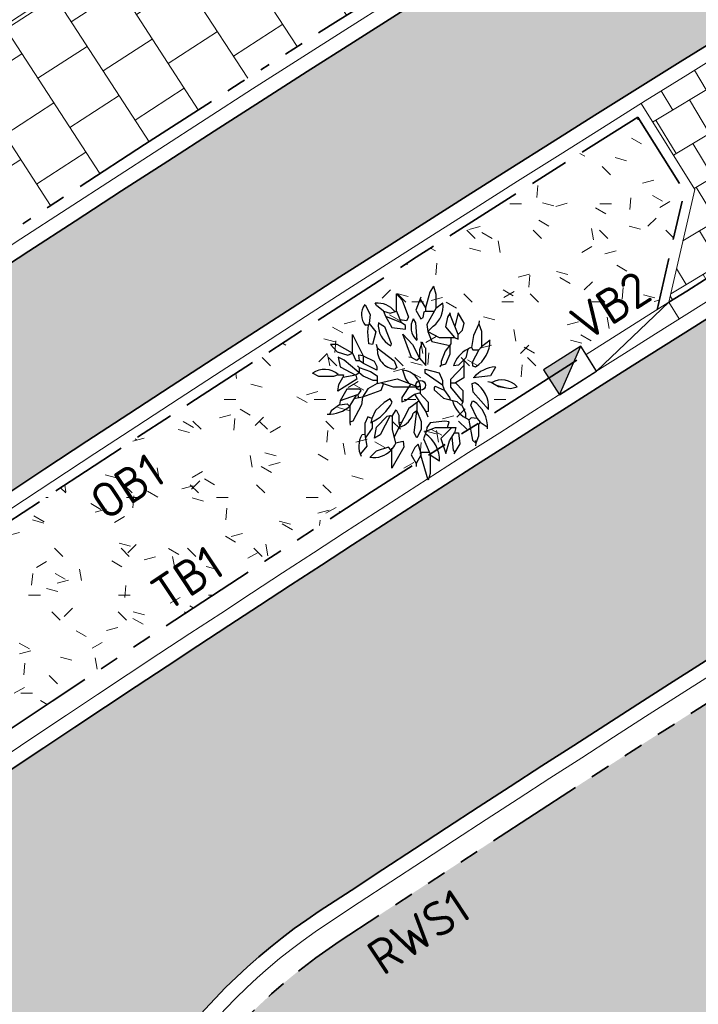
# Model space of a CAD drawing. Header units: metres. Extents: x 196651 to 397723, y 354703 to 710691.
# Tile 63 of 256: x 197663.67 to 197670.61, y 356057.82 to 356067.88. Entities that reach past the tile are written whole.
import ezdxf
from ezdxf.enums import TextEntityAlignment as Align

# ---------------------------------------------------------------- set-up
doc = ezdxf.new("R2010")
doc.units = ezdxf.units.M
doc.header["$MEASUREMENT"] = 0
for name, pattern in [('VH-OPSLUITBAND_100X200', [16, 8, -2, 4, -2]), ('VH-RIJWIELPADBAND_410X225', [28, 16, -2, 2, -2, 0, -2, 2, -2]), ('VH-RWSBAND_110X220', [24, 10, -2, 2, -2, 2, -2, 2, -2]), ('VH-TROTTOIRBAND_180-200', [20, 10, -2, 2, -2, 2, -2])]:
    doc.linetypes.add(name, pattern=pattern)
for name, color, linetype, lineweight in [('N-WE-GR-BOOM-S', 96, 'Continuous', 25), ('N-WE-GR-GRAS_BERM-A', 86, 'Continuous', 5), ('N-WE-VH-GOOT_TEGEL-G', 170, 'Continuous', 35), ('N-WE-VH-KANTOPSLUITING_INRITBAND-G', 1, 'Continuous', 35), ('N-WE-VH-KANTOPSLUITING_OPSLUITBAND_100X200-G', 5, 'VH-OPSLUITBAND_100X200', 35), ('N-WE-VH-KANTOPSLUITING_RIJWIELPADBAND_410X250-G', 5, 'VH-RIJWIELPADBAND_410X225', 35), ('N-WE-VH-KANTOPSLUITING_TEKST-T', 7, 'VH-OPSLUITBAND_100X200', 35), ('N-WE-VH-KANTOPSLUITING_TROTTOIRBAND_180 200-G', 6, 'VH-TROTTOIRBAND_180-200', 35), ('N-WE-VH-KANTOPSLUITING_TROTTOIRBAND_RWS_110 220-G', 6, 'VH-RWSBAND_110X220', 35), ('N-WE-VH-KANTVERHARDING-G', 1, 'Continuous', 5), ('N-WE-VH-VERHARDING_ASFALT_DEKLAAG-G_ZWART', 252, 'Continuous', 5), ('N-WE-VH-VERHARDING_TEGEL-200X200X50-A', 252, 'Continuous', 18), ('N-WE-VH-VERHARDING_TEGEL-A', 252, 'Continuous', 5)]:
    doc.layers.add(name, color=color, linetype=linetype, lineweight=lineweight)
doc.layers.add('N-WE-RI-HWA_KOLK_TROTTOIR-S', color=150, linetype='Continuous')
doc.layers.add('N-WE-VH-VERHARDING_ASFALT_DEKLAAG-G_ROOD', color=7, linetype='Continuous', lineweight=5, true_color=0xbf4040)
doc.styles.add('NLCS-ISO', font='NLCS-ISO.ttf')
pattern_1 = [(0, (0, 0), (1, 1), [0.12, -0.8]), (45, (0.4, 0.2), (-0.1131370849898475, 1.866761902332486), [0.12, -0.8]), (29.99999999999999, (0.08, 0.12), (0.2274613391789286, 1.286025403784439), [0.12, -0.8]), (15, (0.32, 0.48), (0.3856270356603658, 0.7244941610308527), [0.12, -0.8]), (135, (0.16, 2), (-0.02828427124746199, -0.6505382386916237), [0.12, -0.8]), (150, (1.2, 0.4), (0.2156921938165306, -0.5864101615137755), [0.12, -0.8]), (165, (0.24, 0.04), (0.1434520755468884, -0.7010146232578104), [0.12, -0.8]), (85, (0.4, 0.4), (-0.872677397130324, 1.040016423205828), [0.12, -0.8]), (99.99999999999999, (0, 0), (-1.112117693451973, 0.7787131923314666), [0.12, -0.7999999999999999])]

# ---------------------------------------------------------------- blocks, each defined once
blk = doc.blocks.new('TEKST TB')
at = {"style": 'NLCS-ISO'}
blk.add_attdef('TEKST_TROTTOIRBANDEN', text='', height=0.36, rotation=0.340705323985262, dxfattribs=at).set_placement((0, 0), align=Align.BOTTOM_CENTER)
blk = doc.blocks.new('N-SRI-HWA-KOLK_TROTTOIR-SO')
blk.add_hatch(color=256).paths.add_polyline_path([(1.125000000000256, 0.7499999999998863), (-1.124999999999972, 0.7499999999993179), (-1.124999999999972, -0.7499999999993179)])
blk.add_line((-1.124999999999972, -0.7499999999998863), (1.124999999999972, 0.7499999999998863))
at = {"flags": 128}
blk.add_lwpolyline([(-1.124999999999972, -0.7499999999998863), (1.124999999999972, -0.7499999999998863), (1.124999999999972, 0.7499999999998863), (-1.124999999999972, 0.7499999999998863)], close=True, dxfattribs=at)
blk = doc.blocks.new('BA041')
for p, q in [((330.1999999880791, 2531.533349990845), (237.0666500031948, 2379.133349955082)), ((330.1999999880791, 2531.533349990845), (389.4666500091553, 2328.333350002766)), ((-618.0666500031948, 1896.533349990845), (-618.0666500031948, 2336.799999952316)), ((-618.0666500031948, 2336.799999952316), (-474.1333500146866, 2175.933349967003)), ((237.0666500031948, 2379.133349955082), (127, 1981.199999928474)), ((389.4666500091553, 2328.333350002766), (389.4666500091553, 1964.266649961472)), ((-1422.40000000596, 2057.399999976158), (-1286.933349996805, 1811.866649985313)), ((-1126.066650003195, 2040.466649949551), (-1159.933349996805, 2099.733349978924)), ((-948.2666499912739, 1896.533349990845), (-1126.066650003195, 2040.466649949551)), ((-474.1333500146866, 2175.933349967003), (-313.2666499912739, 1744.133349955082)), ((8.466650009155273, 2252.133349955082), (-127, 1921.933349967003)), ((-14.13205000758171, 2197.048999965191), (127, 1981.199999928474)), ((567.2666500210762, 2099.733349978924), (389.4666500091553, 1964.266649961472)), ((-1286.933349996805, 1811.866649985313), (-1312.333350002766, 1574.799999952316)), ((-948.2666499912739, 1896.533349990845), (-778.9333499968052, 1845.733349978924)), ((-948.2666499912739, 1896.533349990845), (-897.4666500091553, 1769.533349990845)), ((-897.4666500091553, 1769.533349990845), (-736.5999999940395, 1473.199999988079)), ((-897.4666500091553, 1769.533349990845), (-499.5333499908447, 1608.666649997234)), ((-778.9333499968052, 1845.733349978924), (-618.0666500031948, 1896.533349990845)), ((-618.0666500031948, 1896.533349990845), (-499.5333499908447, 1608.666649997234)), ((-127, 1921.933349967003), (8.466650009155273, 1701.799999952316)), ((67.73335000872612, 1735.66664993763), (93.13334998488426, 1879.599999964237)), ((93.13334998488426, 1879.599999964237), (127, 1896.533349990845)), ((127, 1981.199999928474), (127, 1896.533349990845)), ((127, 1896.533349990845), (352.1441999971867, 1896.533349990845)), ((389.4666500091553, 1964.266649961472), (160.8666499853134, 1549.399999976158)), ((753.533350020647, 1854.199999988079), (685.8000000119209, 1744.133349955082)), ((762, 1786.466650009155), (753.533350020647, 1854.199999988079)), ((956.7333500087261, 1295.399999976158), (762, 1786.466650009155)), ((956.7333500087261, 1854.199999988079), (873.6000999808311, 1505.040349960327)), ((1109.133349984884, 1591.733349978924), (956.7333500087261, 1854.199999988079)), ((-1329.266649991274, 1532.466649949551), (-1405.466650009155, 1532.466649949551)), ((-1354.666649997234, 1363.133349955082), (-1329.266649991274, 1532.466649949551)), ((-1312.333350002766, 1574.799999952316), (-1329.266649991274, 1532.466649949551)), ((-1312.333350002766, 1574.799999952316), (-1143, 1363.133349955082)), ((-1075.266649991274, 1600.199999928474), (-922.8666500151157, 1498.599999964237)), ((-364.0666500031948, 1651), (-527.5967000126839, 1676.820549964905)), ((-389.4666500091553, 1523.999999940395), (-499.5333499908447, 1608.666649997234)), ((-389.4666500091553, 1430.866649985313), (-389.4666500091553, 1523.999999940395)), ((-313.2666499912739, 1744.133349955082), (-364.0666500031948, 1651)), ((-127, 1600.199999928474), (-186.2666499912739, 1701.799999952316)), ((-93.13334998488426, 1151.466650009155), (-127, 1600.199999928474)), ((8.466650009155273, 1701.799999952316), (67.73335000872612, 1735.66664993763)), ((160.8666499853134, 1549.399999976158), (186.2666500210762, 1371.599999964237)), ((685.8000000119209, 1744.133349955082), (635, 1490.133349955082)), ((1066.800000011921, 1405.466649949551), (1109.133349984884, 1591.733349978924)), ((1490.133349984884, 1566.333350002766), (1354.666649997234, 1270)), ((1498.59999999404, 1651), (1490.133349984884, 1566.333350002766)), ((1490.133349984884, 1566.333350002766), (1557.866649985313, 1380.066649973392)), ((-1744.133349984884, 1295.399999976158), (-1473.200000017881, 753.5333499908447)), ((-1744.133349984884, 821.2666499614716), (-1744.133349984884, 1295.399999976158)), ((-1320.799999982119, 1058.333349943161), (-1354.666649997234, 1363.133349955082)), ((-1143, 1363.133349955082), (-1227.666649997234, 1041.399999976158)), ((-922.8666500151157, 1498.599999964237), (-753.533350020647, 1066.799999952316)), ((-736.5999999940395, 1473.199999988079), (-389.4666500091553, 1430.866649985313)), ((-457.1999999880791, 1303.866649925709), (-211.6666499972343, 1041.399999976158)), ((-237.0666500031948, 711.1999999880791), (-457.1999999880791, 1303.866649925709)), ((186.2666500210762, 1371.599999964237), (321.7333500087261, 1507.066649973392)), ((186.2666500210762, 1371.599999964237), (474.1333500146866, 1219.199999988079)), ((186.2666500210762, 1371.599999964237), (287.8666500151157, 1117.599999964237)), ((635, 1490.133349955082), (863.6000000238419, 1219.199999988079)), ((956.7333500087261, 1295.399999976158), (1066.800000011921, 1405.466649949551)), ((956.7333500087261, 1176.866649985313), (956.7333500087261, 1295.399999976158)), ((1354.666649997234, 1270), (1303.866650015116, 965.1999999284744)), ((1557.866649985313, 1380.066649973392), (1557.866649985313, 982.1333499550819)), ((-2302.933349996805, 1041.399999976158), (-2133.59999999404, 855.1333499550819)), ((-2133.59999999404, 1041.399999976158), (-2302.933349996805, 1041.399999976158)), ((-1744.133349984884, 821.2666499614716), (-2133.59999999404, 1041.399999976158)), ((-1227.666649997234, 1041.399999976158), (-1320.799999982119, 1058.333349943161)), ((-1134.533349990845, 1049.866649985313), (-1109.133349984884, 956.7333499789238)), ((-753.533350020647, 1066.799999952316), (-761.9999999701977, 1016)), ((-211.6666499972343, 1041.399999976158), (-25.40000000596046, 694.2666499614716)), ((42.33335000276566, 1100.66664993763), (-25.40000000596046, 905.9333499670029)), ((118.533350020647, 956.7333499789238), (42.33335000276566, 1100.66664993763)), ((287.8666500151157, 1117.599999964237), (745.0666500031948, 1016)), ((474.1333500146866, 1219.199999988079), (863.6000000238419, 1219.199999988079)), ((770.4666500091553, 1058.333349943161), (626.533350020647, 872.0666499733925)), ((745.0666500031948, 1016), (745.0666500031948, 795.8666499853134)), ((770.4666500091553, 1219.199999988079), (770.4666500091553, 1058.333349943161)), ((863.6000000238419, 1219.199999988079), (956.7333500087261, 1176.866649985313)), ((1778, 1151.466650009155), (1557.866649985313, 982.1333499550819)), ((-2133.59999999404, 855.1333499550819), (-1862.666649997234, 770.4666500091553)), ((-1862.666649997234, 770.4666500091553), (-1744.133349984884, 821.2666499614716)), ((-1744.133349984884, 821.2666499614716), (-1659.466649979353, 635)), ((-1473.200000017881, 753.5333499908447), (-1591.733350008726, 770.4666500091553)), ((-1591.733350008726, 770.4666500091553), (-1574.800000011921, 635)), ((-1109.133349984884, 956.7333499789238), (-677.3333500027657, 626.5333499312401)), ((-25.40000000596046, 905.9333499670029), (-25.40000000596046, 694.2666499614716)), ((135.4666500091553, 507.9999999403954), (135.4666500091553, 956.7333499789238)), ((626.533350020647, 872.0666499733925), (524.9333500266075, 609.5999999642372)), ((745.0666500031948, 795.8666499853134), (635, 541.8666499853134)), ((1202.266650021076, 922.8666499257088), (1151.466649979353, 702.7333499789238)), ((1303.866650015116, 965.1999999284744), (1337.733350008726, 905.9333499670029)), ((1490.133349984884, 905.9333499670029), (1320.799999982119, 584.1999999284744)), ((1337.733350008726, 905.9333499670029), (1490.133349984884, 905.9333499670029)), ((1557.866649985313, 982.1333499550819), (1490.133349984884, 905.9333499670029)), ((-2108.199999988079, 719.6666499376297), (-2057.399999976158, 474.1333499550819)), ((-1955.799999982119, 643.4666499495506), (-2108.199999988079, 719.6666499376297)), ((-1473.200000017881, 237.0666499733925), (-1955.799999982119, 643.4666499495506)), ((-1659.466649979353, 635), (-1574.800000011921, 635)), ((-1464.733350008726, 558.7999999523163), (-1574.800000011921, 635)), ((-1473.200000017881, 753.5333499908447), (-1473.200000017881, 564.6615499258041)), ((-1473.200000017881, 753.5333499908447), (-1185.333350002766, 618.0666499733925)), ((-1117.59999999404, 389.4666500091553), (-1464.733350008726, 558.7999999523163)), ((-1185.333350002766, 618.0666499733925), (-1117.59999999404, 482.5999999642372)), ((-677.3333500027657, 626.5333499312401), (-609.5999999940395, 457.1999999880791)), ((-237.0666500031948, 711.1999999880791), (-304.8000000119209, 719.6666499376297)), ((-101.5999999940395, 635), (-237.0666500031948, 711.1999999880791)), ((-25.40000000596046, 694.2666499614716), (-101.5999999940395, 635)), ((-25.40000000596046, 694.2666499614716), (135.4666500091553, 507.9999999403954)), ((635, 541.8666499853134), (491.0666500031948, 499.5333499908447)), ((524.9333500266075, 609.5999999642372), (524.9333500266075, 509.4940999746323)), ((1100.666649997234, 507.9999999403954), (762, 143.9333499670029)), ((965.2000000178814, 516.4666499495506), (838.1999999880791, 499.5333499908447)), ((1151.466649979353, 702.7333499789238), (965.2000000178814, 516.4666499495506)), ((1100.666649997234, 651.9333499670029), (1100.666649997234, 194.7333499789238)), ((1320.799999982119, 584.1999999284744), (1329.266649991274, 499.5333499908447)), ((-2599.266650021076, 228.5999999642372), (-2768.59999999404, 313.2666499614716)), ((-2108.199999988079, 270.9333499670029), (-2226.733349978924, 228.5999999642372)), ((-2108.199999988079, 270.9333499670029), (-1972.733350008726, 270.9333499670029)), ((-2057.399999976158, 474.1333499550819), (-1659.466649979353, 262.4666499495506)), ((-1972.733350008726, 270.9333499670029), (-1989.666649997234, 203.1999999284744)), ((-1659.466649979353, 262.4666499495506), (-1989.666649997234, 203.1999999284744)), ((-1574.800000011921, 321.7333499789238), (-1659.466649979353, 262.4666499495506)), ((-1659.466649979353, 262.4666499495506), (-1634.066650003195, 152.3999999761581)), ((-1617.133349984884, 499.5333499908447), (-1574.800000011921, 457.1999999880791)), ((-1574.800000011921, 457.1999999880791), (-1278.466649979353, 355.5999999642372)), ((-1574.800000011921, 457.1999999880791), (-1574.800000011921, 321.7333499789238)), ((-1278.466649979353, 355.5999999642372), (-1109.133349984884, 245.5333499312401)), ((-1117.59999999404, 482.5999999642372), (-1117.59999999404, 389.4666500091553)), ((-609.5999999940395, 457.1999999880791), (-651.9333499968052, 423.333349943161)), ((-465.6666499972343, 397.9333499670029), (-389.4666500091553, 169.333349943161)), ((118.533350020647, 414.8666499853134), (474.1333500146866, 321.7333499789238)), ((118.533350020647, 313.2666499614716), (118.533350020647, 414.8666499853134)), ((558.8000000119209, -5.960464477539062e-08), (118.533350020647, 313.2666499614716)), ((474.1333500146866, 321.7333499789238), (558.8000000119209, 118.5333499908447)), ((491.0666500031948, 499.5333499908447), (508, 474.1333499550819)), ((1329.266649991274, 499.5333499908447), (1405.466650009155, 474.1333499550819)), ((1913.466650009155, 465.6666499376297), (1786.466650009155, 245.5333499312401)), ((-2226.733349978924, 228.5999999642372), (-2599.266650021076, 228.5999999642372)), ((-1634.066650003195, 152.3999999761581), (-2116.666649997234, -152.4000000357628)), ((-2116.666649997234, -152.4000000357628), (-2091.266649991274, 16.93334996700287)), ((-2091.266649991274, 16.93334996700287), (-1989.666649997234, 203.1999999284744)), ((-1210.733349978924, 118.5333499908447), (-1473.200000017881, 237.0666499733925)), ((-1109.133349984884, 42.33334994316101), (-1354.666649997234, -93.13335007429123)), ((-1109.133349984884, 118.5333499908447), (-1210.733349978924, 118.5333499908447)), ((-1109.133349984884, 245.5333499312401), (-1109.133349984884, 42.33334994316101)), ((-1109.133349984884, 42.33334994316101), (-601.1333499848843, 169.333349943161)), ((-947.7285000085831, 43.74604994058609), (-1016, -135.4666500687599)), ((-1012.480150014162, 66.49664998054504), (-702.7333499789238, -42.33335000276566)), ((-601.1333499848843, 169.333349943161), (-59.26664999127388, -42.33335000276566)), ((-254.0692999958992, 33.76144993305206), (-482.5999999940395, -313.2666500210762)), ((-389.4666500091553, 169.333349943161), (-307.5522999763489, 54.65324991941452)), ((558.8000000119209, 118.5333499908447), (558.8000000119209, -5.960464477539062e-08)), ((762, 143.9333499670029), (762, -50.80000007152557)), ((762, 59.26664996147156), (889, 59.26664996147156)), ((1100.666649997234, 194.7333499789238), (889, 59.26664996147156)), ((889, 59.26664996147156), (1075.266650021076, -135.4666500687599)), ((1320.799999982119, 42.33334994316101), (1397, 67.73334991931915)), ((1346.200000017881, -177.8000000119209), (1320.799999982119, 42.33334994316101)), ((1786.466650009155, 245.5333499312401), (1346.200000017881, 194.7333499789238)), ((1718.733349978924, 93.13335001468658), (1803.40000000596, 76.19999998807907)), ((1803.40000000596, 76.19999998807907), (1989.666650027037, -33.86665004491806)), ((-1888.066649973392, -101.6000000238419), (-2057.399999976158, -397.9333500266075)), ((-1574.800000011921, -101.6000000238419), (-1888.066649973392, -101.6000000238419)), ((-1608.666649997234, -254.0000000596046), (-1524, -135.4666500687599)), ((-1524, -135.4666500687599), (-1574.800000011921, -101.6000000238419)), ((-1354.666649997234, -93.13335007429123), (-1490.133349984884, -304.8000000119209)), ((-1016, -135.4666500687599), (-1490.133349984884, -304.8000000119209)), ((-702.7333499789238, -42.33335000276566), (-59.26664999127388, -42.33335000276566)), ((-389.4666500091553, -389.4666500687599), (-160.8666499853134, -228.6000000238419)), ((-160.8666499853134, -228.6000000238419), (-25.40000000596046, -194.7333500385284)), ((-160.8666499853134, -228.6000000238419), (135.4666500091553, -677.3333500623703)), ((-59.26664999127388, -42.33335000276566), (0, -5.960464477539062e-08)), ((-25.40000000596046, -194.7333500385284), (194.7333500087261, -431.8000000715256)), ((381, -33.86665004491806), (347.1333500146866, -50.80000007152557)), ((347.1333500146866, -50.80000007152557), (347.1333500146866, -118.5333500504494)), ((347.1333500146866, -118.5333500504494), (584.2000000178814, -330.2000000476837)), ((609.5999999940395, -135.4666500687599), (381, -33.86665004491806)), ((558.8000000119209, -5.960464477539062e-08), (609.5999999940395, -135.4666500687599)), ((609.5999999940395, -135.4666500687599), (736.5999999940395, -313.2666500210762)), ((762, -50.80000007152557), (1075.266650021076, -431.8000000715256)), ((1075.266650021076, -135.4666500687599), (1075.266650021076, -431.8000000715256)), ((1735.666649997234, -618.0666500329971), (1346.200000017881, -177.8000000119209)), ((1989.666650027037, -33.86665004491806), (2294.466650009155, -84.66664999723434)), ((2294.466650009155, -84.66664999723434), (2463.800000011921, -42.33335000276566)), ((-2074.333350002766, -499.5333500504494), (-2286, -651.9333500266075)), ((-2057.399999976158, -397.9333500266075), (-2074.333350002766, -499.5333500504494)), ((-2074.333350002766, -499.5333500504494), (-1879.59999999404, -474.1333500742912)), ((-1651, -254.0000000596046), (-2057.399999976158, -397.9333500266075)), ((-1879.59999999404, -474.1333500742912), (-1811.866650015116, -541.8666500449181)), ((-1651, -254.0000000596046), (-1811.866650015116, -516.4666500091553)), ((-1515.533349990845, -499.5333500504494), (-1735.666649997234, -914.4000000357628)), ((-1490.133349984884, -304.8000000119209), (-1707.789800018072, -346.6570000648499)), ((-1608.666649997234, -254.0000000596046), (-1651, -254.0000000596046)), ((-1608.666649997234, -254.0000000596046), (-1591.111949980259, -324.2189500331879)), ((-1490.133349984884, -304.8000000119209), (-1515.533349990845, -499.5333500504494)), ((-931.3333499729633, -440.2666500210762), (-1151.466649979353, -643.4666500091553)), ((-778.9333499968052, -347.1333500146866), (-931.3333499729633, -440.2666500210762)), ((-728.1333499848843, -431.8000000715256), (-778.9333499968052, -347.1333500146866)), ((-482.5999999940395, -313.2666500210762), (-482.5999999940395, -423.3333500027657)), ((-482.5999999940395, -423.3333500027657), (-389.4666500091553, -389.4666500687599)), ((-43.0947499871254, -406.9403500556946), (-304.8000000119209, -592.666650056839)), ((-101.5999999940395, -448.4602000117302), (-101.5999999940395, -651.9333500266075)), ((194.7333500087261, -431.8000000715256), (194.7333500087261, -668.8666500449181)), ((584.2000000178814, -330.2000000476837), (922.8666500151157, -414.8666500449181)), ((736.5999999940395, -313.2666500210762), (753.533350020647, -372.5333500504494)), ((922.8666500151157, -414.8666500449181), (1016, -499.5333500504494)), ((1016, -499.5333500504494), (1041.399999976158, -491.0666500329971)), ((1075.266650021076, -431.8000000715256), (1041.399999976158, -491.0666500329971)), ((1041.399999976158, -491.0666500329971), (1143, -711.2000000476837)), ((1286.933349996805, -508), (1329.266649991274, -397.9333500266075)), ((1329.266649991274, -397.9333500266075), (1346.200000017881, -406.4000000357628)), ((-2286, -651.9333500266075), (-2319.866650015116, -728.1333500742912)), ((-1811.866650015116, -516.4666500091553), (-1811.866650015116, -939.8000000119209)), ((-1151.466649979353, -643.4666500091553), (-1244.59999999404, -846.6666499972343)), ((-728.1333499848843, -787.3999999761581), (-626.5333499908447, -626.5333499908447)), ((-304.8000000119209, -592.666650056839), (-685.8000000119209, -1337.733350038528)), ((-626.5333499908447, -626.5333499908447), (-558.7999999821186, -762)), ((-101.5999999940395, -651.9333500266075), (-186.2666499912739, -711.2000000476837)), ((-169.3333500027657, -1210.733350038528), (-101.5999999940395, -651.9333500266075)), ((-101.5999999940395, -651.9333500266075), (16.93335002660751, -922.8666500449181)), ((194.7333500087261, -668.8666500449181), (135.4666500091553, -677.3333500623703)), ((135.4666500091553, -677.3333500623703), (186.2666500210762, -804.3333500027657)), ((1143, -711.2000000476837), (1143, -821.2666500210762)), ((1447.800000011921, -846.6666499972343), (1286.933349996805, -508)), ((-1735.666649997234, -914.4000000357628), (-1811.866650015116, -939.8000000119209)), ((-1811.866650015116, -939.8000000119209), (-1803.40000000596, -1016.000000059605)), ((-1354.666649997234, -804.3333500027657), (-1430.866649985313, -973.666650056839)), ((-1430.866649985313, -973.666650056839), (-1430.866649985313, -1261.533349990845)), ((-1244.59999999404, -846.6666499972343), (-1354.666649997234, -804.3333500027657)), ((-1244.59999999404, -846.6666499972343), (-1270, -956.7333500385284)), ((-1270, -956.7333500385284), (-1236.133349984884, -948.2666500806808)), ((-1236.133349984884, -948.2666500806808), (-1236.133349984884, -1092.200000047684)), ((-1126.066650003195, -1066.800000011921), (-855.1333500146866, -787.3999999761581)), ((-778.9333499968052, -770.4666500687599), (-1032.933349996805, -1270.000000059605)), ((-855.1333500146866, -787.3999999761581), (-778.9333499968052, -770.4666500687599)), ((-778.9333499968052, -770.4666500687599), (-728.1333499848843, -787.3999999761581)), ((-728.1333499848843, -787.3999999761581), (-728.1333499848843, -1134.533350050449)), ((-558.7999999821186, -762), (-558.7999999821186, -956.7333500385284)), ((-558.7999999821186, -956.7333500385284), (-474.1333500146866, -931.3333500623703)), ((-558.7999999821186, -956.7333500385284), (-533.3999999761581, -1066.800000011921)), ((16.93335002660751, -922.8666500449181), (16.93335002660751, -1126.066650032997)), ((245.533350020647, -956.7333500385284), (160.8666499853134, -1075.266650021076)), ((618.0666500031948, -914.4000000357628), (245.533350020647, -956.7333500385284)), ((728.1333500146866, -931.3333500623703), (618.0666500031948, -914.4000000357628)), ((685.8000000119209, -1075.266650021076), (728.1333500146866, -931.3333500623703)), ((1295.40000000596, -829.7333500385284), (1236.133350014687, -889.0000000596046)), ((1236.133350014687, -889.0000000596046), (1329.266649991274, -1405.466650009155)), ((1447.800000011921, -846.6666499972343), (1295.40000000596, -829.7333500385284)), ((1447.800000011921, -846.6666499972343), (1524, -939.8000000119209)), ((1524, -939.8000000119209), (1481.666650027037, -990.6000000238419)), ((1481.666650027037, -990.6000000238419), (1481.666650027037, -1303.866649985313)), ((1524, -939.8000000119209), (1701.800000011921, -1058.333350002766)), ((-1236.133349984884, -1092.200000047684), (-1415.876499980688, -1348.97595000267)), ((-1176.866649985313, -1354.666650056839), (-1126.066650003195, -1066.800000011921)), ((-728.1333499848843, -1134.533350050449), (-643.4666500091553, -1473.200000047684)), ((-101.5999999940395, -1346.200000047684), (-169.3333500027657, -1210.733350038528)), ((16.93335002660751, -1126.066650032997), (-101.5999999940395, -1346.200000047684)), ((152.4000000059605, -1159.933350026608), (76.2000000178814, -1371.600000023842)), ((93.13334998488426, -1185.333350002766), (381, -1075.266650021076)), ((160.8666499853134, -1075.266650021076), (152.4000000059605, -1159.933350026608)), ((381, -1075.266650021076), (897.4666500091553, -1075.266650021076)), ((795.8666500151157, -1075.266650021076), (516.4666500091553, -1363.133350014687)), ((736.5999999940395, -1422.400000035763), (863.6000000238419, -1210.733350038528)), ((897.4666500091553, -1075.266650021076), (863.6000000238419, -1210.733350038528)), ((863.6000000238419, -1210.733350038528), (965.2000000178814, -1210.733350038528)), ((965.2000000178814, -1210.733350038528), (999.0666500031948, -1498.600000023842)), ((-1430.866649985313, -1261.533349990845), (-1498.59999999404, -1270.000000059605)), ((-1430.866649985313, -1261.533349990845), (-1380.066649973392, -1557.866650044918)), ((-1032.933349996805, -1270.000000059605), (-1176.866649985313, -1354.666650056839)), ((-643.4666500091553, -1473.200000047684), (-448.7333500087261, -1430.866650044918)), ((-448.7333500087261, -1430.866650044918), (-431.7999999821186, -1583.266650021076)), ((-59.26664999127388, -1507.066650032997), (-152.3999999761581, -1591.733350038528)), ((8.466650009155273, -1718.733350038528), (-59.26664999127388, -1507.066650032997)), ((76.2000000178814, -1371.600000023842), (228.5999999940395, -1718.733350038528)), ((516.4666500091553, -1363.133350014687), (643.4666500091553, -1744.133350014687)), ((643.4666500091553, -1744.133350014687), (736.5999999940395, -1422.400000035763)), ((796.1085500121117, -1323.219050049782), (829.7333500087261, -1659.466650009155)), ((999.0666500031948, -1498.600000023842), (846.6666499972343, -1752.600000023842)), ((1329.266649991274, -1405.466650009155), (1413.933349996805, -1481.666649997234)), ((1397, -1413.933350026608), (1413.933349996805, -1481.666649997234)), ((1413.933349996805, -1481.666649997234), (1405.466650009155, -1549.400000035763)), ((1481.666650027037, -1303.866649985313), (1413.933349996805, -1481.666649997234)), ((-1380.066649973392, -1557.866650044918), (-1540.933349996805, -1752.600000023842)), ((-1134.533349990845, -1684.866649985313), (-1295.40000000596, -1845.733350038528)), ((-821.2666499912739, -1583.266650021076), (-1134.533349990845, -1684.866649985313)), ((-761.9999999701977, -1651.000000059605), (-821.2666499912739, -1583.266650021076)), ((-431.7999999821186, -1583.266650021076), (-736.5999999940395, -2116.666649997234)), ((-736.5999999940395, -2116.666649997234), (-736.5999999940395, -1608.666650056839)), ((-152.3999999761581, -1591.733350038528), (-245.533350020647, -1778)), ((228.5999999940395, -1718.733350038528), (8.466650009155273, -1718.733350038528)), ((8.466650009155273, -1718.733350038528), (8.466650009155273, -1786.46665006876)), ((228.5999999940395, -1718.733350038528), (245.533350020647, -1786.46665006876)), ((829.7333500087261, -1659.466650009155), (878.2755500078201, -1699.918500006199)), ((-245.533350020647, -1778), (-118.5333499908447, -1998.133350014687)), ((8.466650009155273, -1786.46665006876), (-118.5333499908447, -1998.133350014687)), ((-118.5333499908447, -1998.133350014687), (-118.5333499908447, -2074.333350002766)), ((194.7333500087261, -2421.466650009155), (8.466650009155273, -1786.46665006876)), ((245.533350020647, -1786.46665006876), (245.533350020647, -2252.133350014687)), ((482.5999999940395, -1938.866650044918), (245.533350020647, -1786.46665006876)), ((245.533350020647, -2252.133350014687), (194.7333500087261, -2421.466650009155))]:
    blk.add_line(p, q)
blk.add_circle((0, -5.960464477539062e-08), 125)
for centre, radius, start, end in [((-1100.666649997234, 1803.399999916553), 414.86665, 141.709836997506, 221.6335389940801), ((-1109.133349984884, 1523.999999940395), 575.73335, 39.05313700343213, 95.04245100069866), ((-59.26664999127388, 2015.066649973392), 634.9999999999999, 306.8698979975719, 7.696051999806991), ((-482.5999999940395, 1540.933349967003), 601.13335, 174.2894069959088, 241.9754990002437), ((203.1999999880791, 1481.66664993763), 448.7333499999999, 150.5241109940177, 228.0940580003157), ((990.5999999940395, 1134.533349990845), 778.93335, 302.1372490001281, 1.231976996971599), ((-626.5333499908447, 897.4666499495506), 482.5999999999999, 172.9987319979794, 266.9335139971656), ((1524, 279.3999999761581), 719.6666499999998, 116.5650509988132, 162.204011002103), ((1524, 279.3999999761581), 719.6666499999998, 107.795988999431, 116.5650509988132), ((-2455.333350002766, -118.5333500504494), 524.9333499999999, 48.28924299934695, 125.9605169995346), ((-499.5333499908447, -110.0666500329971), 499.53335, 349.8753279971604, 86.18592499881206), ((1964.266649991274, -338.666650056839), 812.7999999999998, 93.61388099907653, 139.2053569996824), ((990.5999999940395, -558.8000000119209), 745.0666499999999, 355.4519579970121, 57.03059599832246), ((2074.333350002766, -406.4000000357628), 541.86665, 43.06941299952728, 119.310006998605), ((-1727.199999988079, 67.73334991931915), 1117.6, 294.0502990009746, 333.434949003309), ((1481.666650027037, -237.0666500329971), 685.7999999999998, 192.8356089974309, 249.3624529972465), ((922.8666500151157, -1066.800000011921), 787.3999999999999, 356.3861189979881, 57.33908700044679), ((-2353.733350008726, 93.13335001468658), 829.7333500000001, 267.6626939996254, 311.6335389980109), ((-685.8000000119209, -575.7333500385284), 516.4666499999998, 287.241459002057, 344.8270850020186), ((-321.7333499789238, -1913.466650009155), 804.3333500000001, 358.1912609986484, 56.47552699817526), ((-1041.399999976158, -1557.866650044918), 541.86665, 147.8042659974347, 208.1237349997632), ((-1193.800000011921, -1236.133350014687), 609.5999999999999, 316.1457630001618, 336.6951090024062), ((-1193.800000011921, -1236.133350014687), 609.5999999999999, 260.5376780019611, 316.1457630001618)]:
    blk.add_arc(centre, radius, start, end)

msp = doc.modelspace()

# ---------------------------------------------------------------- hatches: boundary and pattern name
at = {"layer": 'N-WE-GR-GRAS_BERM-A'}
h = msp.add_hatch(dxfattribs=at)
h.set_pattern_fill('AGR-GRAS_01', color=256, scale=0.04, pattern_type=2)
h.set_pattern_definition(pattern_1)
h.paths.add_polyline_path([(197711.6748099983, 356079.4088628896), (197732.1035969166, 356088.4505020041), (197732.58824947, 356088.665005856), (197731.3497932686, 356091.4631885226), (197710.4363537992, 356082.2070455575, 0.04151751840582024), (197666.9372359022, 356058.4623075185, 0.2030929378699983), (197664.4380403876, 356054.7086867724, 0.6667460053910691), (197665.6415316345, 356053.9178652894, -0.04455025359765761)])
h = msp.add_hatch(dxfattribs=at)
h.set_pattern_fill('AGR-GRAS_01', color=256, scale=0.04, pattern_type=2)
h.set_pattern_definition(pattern_1)
edge = h.paths.add_edge_path()
edge.add_line((197669.6388170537, 356048.0800915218), (197670.4299445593, 356047.2758983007))
edge.add_arc((197662.1028353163, 356055.7770306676), 11.89999999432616, 314.4075177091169, 316.700348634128)
edge.add_line((197670.7633807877, 356047.6158449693), (197677.2603815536, 356054.5103787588))
edge.add_arc((197686.1174268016, 356046.1640232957), 12.17000000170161, 122.44241999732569, 136.7003486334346, ccw=False)
edge.add_arc((197839.2744350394, 355805.2216796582), 297.670056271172, 121.2138783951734, 122.44241999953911, ccw=False)
edge.add_arc((197839.2734591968, 355805.2233632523), 297.6681106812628, 117.66520243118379, 121.21388569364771, ccw=False)
edge.add_arc((197736.1291512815, 356001.974563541), 75.52000001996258, 109.3931390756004, 117.66520243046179, ccw=False)
edge.add_line((197711.052872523, 356073.2097419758), (197732.8357310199, 356080.8777656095))
edge.add_line((197732.8357310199, 356080.8777656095), (197732.8025262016, 356080.9720918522))
edge.add_line((197732.8025262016, 356080.9720918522), (197733.7457886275, 356081.3041400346))
edge.add_arc((197733.1481018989, 356083.0020124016), 1.80000000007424, 289.3931390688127, 383.8738483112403)
edge.add_line((197734.7940917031, 356083.7305160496), (197734.0922934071, 356085.3161674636))
edge.add_line((197734.0922934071, 356085.3161674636), (197713.1622733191, 356076.0526860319))
edge.add_arc((197831.4226988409, 355808.8536745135), 292.2000000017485, 113.8738483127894, 123.6104839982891)
edge.add_line((197669.6771571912, 356052.2036688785), (197669.9285988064, 356051.8298458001))
edge.add_line((197669.9285988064, 356051.8298458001), (197670.0057047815, 356051.7139221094))
edge.add_line((197670.0057047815, 356051.7139221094), (197669.9821770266, 356051.5688895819))
edge.add_line((197669.9821770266, 356051.5688895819), (197670.3989490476, 356050.9431109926))
edge.add_line((197670.3989490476, 356050.9431109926), (197669.6388170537, 356048.0800915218))
h = msp.add_hatch(dxfattribs=at)
h.set_pattern_fill('AGR-GRAS_01', color=256, scale=0.04, pattern_type=2)
h.set_pattern_definition(pattern_1)
h.paths.add_polyline_path([(197669.4617013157, 356064.4615681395), (197670.1871751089, 356064.919572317), (197670.466512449, 356066.1306542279), (197669.9924995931, 356066.8888855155, 0.01764053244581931), (197652.2036141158, 356054.8668248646), (197652.2627631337, 356054.7861929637), (197651.4559691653, 356054.1964256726, 0.3950384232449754), (197651.0013974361, 356051.7784546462, -0.002594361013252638), (197652.2631295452, 356052.7155385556, -0.01721172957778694)])
at = {"layer": 'N-WE-VH-VERHARDING_ASFALT_DEKLAAG-G_ROOD'}
h = msp.add_hatch(color=256, dxfattribs=at)
edge = h.paths.add_edge_path()
edge.add_line((198011.0353054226, 356135.9279939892), (198028.2430593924, 356135.9839082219))
edge.add_line((198028.2430593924, 356135.9839082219), (198028.2621441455, 356137.9340784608))
edge.add_line((198028.2621441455, 356137.9340784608), (198011.0330843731, 356137.8779970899))
edge.add_line((198011.0330843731, 356137.8779970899), (198004.8919163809, 356137.8839972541))
edge.add_line((198004.8919163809, 356137.8839972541), (197983.5139808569, 356137.8183356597))
edge.add_arc((197983.4828056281, 356147.9682877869), 10.15000000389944, 261.13442528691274, 270.17598146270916, ccw=False)
edge.add_line((197981.9185205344, 356137.9395534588), (197977.563230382, 356138.6188929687))
edge.add_arc((197976.0451803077, 356128.8865743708), 9.850000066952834, 81.1344252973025, 83.79745183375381)
edge.add_line((197977.1094094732, 356138.6789141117), (197888.8522927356, 356148.2706766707))
edge.add_arc((197885.9243120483, 356121.3293161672), 27.09999956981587, 83.79745182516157, 85.10188017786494)
edge.add_line((197888.238224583, 356148.3303492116), (197859.3618997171, 356150.8049689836))
edge.add_arc((197857.7880080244, 356133.7775538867), 17.09999999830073, 84.71899641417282, 95.04498133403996)
edge.add_line((197856.2842716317, 356150.8113079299), (197850.8435141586, 356150.3309989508))
edge.add_arc((197855.9110194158, 356080.2722871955), 70.24174472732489, 94.13712841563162, 102.2868609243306)
edge.add_line((197840.963131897, 356148.9051026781), (197836.0089824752, 356147.6548687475))
edge.add_arc((197843.5576555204, 356117.7426632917), 30.84999999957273, 104.1634886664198, 114.2840150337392)
edge.add_line((197830.8702823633, 356145.8629951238), (197815.8575755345, 356139.0895397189))
edge.add_line((197815.8575755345, 356139.0895397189), (197816.6595326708, 356137.312079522))
edge.add_line((197816.6595326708, 356137.312079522), (197831.6722394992, 356144.0855349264))
edge.add_arc((197843.5576555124, 356117.7426633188), 28.89999997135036, 104.16348866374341, 114.284015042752, ccw=False)
edge.add_line((197836.486127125, 356145.7641458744), (197841.4090920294, 356147.0065100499))
edge.add_arc((197855.9110194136, 356080.2722872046), 68.29174471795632, 94.12425796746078, 102.2602544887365, ccw=False)
edge.add_line((197850.9994951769, 356148.3871851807), (197856.455750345, 356148.8688622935))
edge.add_arc((197857.7880080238, 356133.7775538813), 15.15000000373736, 84.69510096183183, 95.04498132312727, ccw=False)
edge.add_line((197859.1887122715, 356148.8626633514), (197888.0717253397, 356146.3874704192))
edge.add_arc((197885.9243119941, 356121.3293155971), 25.15000014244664, 83.79745183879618, 85.1018801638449, ccw=False)
edge.add_line((197888.6416077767, 356146.3320916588), (197976.8987245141, 356136.7403291))
edge.add_arc((197976.0451803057, 356128.8865743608), 7.900000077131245, 81.13442529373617, 83.79745181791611, ccw=False)
edge.add_line((197977.2627027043, 356136.6921903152), (197981.6179928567, 356136.0128508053))
edge.add_arc((197983.4828056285, 356147.9682877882), 12.10000000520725, 261.1344252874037, 270.1759814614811)
edge.add_line((197983.5199701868, 356135.8683448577), (198004.8939584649, 356135.9339943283))
edge.add_line((198004.8939584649, 356135.9339943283), (198011.0353054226, 356135.9279939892))
edge = h.paths.add_edge_path()
edge.add_arc((197735.0032616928, 356097.3415780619), 2.149999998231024, 118.9534561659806, 140.4823605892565)
edge.add_line((197733.344689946, 356098.7096569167), (197731.5221271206, 356097.7013284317))
edge.add_arc((197719.8553419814, 356118.7891477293), 24.09999996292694, 293.8738483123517, 298.95345617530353, ccw=False)
edge.add_line((197729.6091963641, 356096.7511731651), (197729.2313730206, 356096.5839511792))
edge.add_arc((197729.053940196, 356095.958637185), 0.6499999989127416, 74.1587110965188, 113.873848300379)
edge.add_line((197728.7908694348, 356096.553022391), (197708.1334728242, 356087.4102022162))
edge.add_arc((197831.4205735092, 355808.853861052), 304.6199999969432, 113.8738483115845, 126.2610514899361)
edge.add_arc((197652.5200920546, 356052.7446534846), 2.150000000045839, 126.2608551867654, 147.8645616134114)
edge.add_arc((197831.4205740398, 355808.853860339), 304.4700008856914, 126.4100160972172, 127.3727872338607)
edge.add_arc((197651.311990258, 356044.6581362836), 7.750000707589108, 127.3727873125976, 128.3921552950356)
edge.add_arc((197646.717815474, 356049.6034438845), 1.150000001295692, 100.9725421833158, 132.9620961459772)
edge.add_arc((197651.3119830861, 356044.6581295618), 7.899999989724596, 132.902121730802, 137.281393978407)
edge.add_line((197645.5078978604, 356050.0174760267), (197644.9981139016, 356049.4653868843))
edge.add_line((197644.9981139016, 356049.4653868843), (197643.5654582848, 356050.7882617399))
edge.add_line((197643.5654582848, 356050.7882617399), (197644.0752422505, 356051.34035089))
edge.add_arc((197651.3119898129, 356044.658136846), 9.849999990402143, 127.3727872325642, 137.2814658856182, ccw=False)
edge.add_arc((197831.4205735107, 355808.853861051), 306.5699999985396, 113.873848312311, 127.37278723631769, ccw=False)
edge.add_line((197707.3442605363, 356089.1933578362), (197728.7592754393, 356098.6714946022))
edge.add_arc((197719.8553419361, 356118.7891478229), 22.00000006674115, 293.8738483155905, 298.9534561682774)
edge.add_line((197730.5055192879, 356099.5388562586), (197734.6029027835, 356101.80572379))
edge.add_arc((197748.1576738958, 356077.3053528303), 27.99999994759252, 113.52650405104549, 118.9534561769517, ccw=False)
edge.add_line((197736.9808231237, 356102.9778673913), (197748.6792998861, 356108.070945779))
edge.add_line((197748.6792998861, 356108.070945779), (197786.991783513, 356124.8688712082))
edge.add_arc((197778.9006456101, 356143.3230303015), 20.15000001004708, 293.6748185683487, 307.6944217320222)
edge.add_arc((197803.3638892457, 356111.6757607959), 19.85000000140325, 114.2840088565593, 127.71355122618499, ccw=False)
edge.add_line((197795.2003788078, 356129.7693949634), (197815.8575755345, 356139.089539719))
edge.add_line((197815.8575755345, 356139.089539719), (197816.6595326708, 356137.312079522))
edge.add_line((197816.6595326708, 356137.312079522), (197814.8233989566, 356136.4836499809))
edge.add_arc((197815.7076081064, 356134.523886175), 2.149999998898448, 114.2840150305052, 135.8129194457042)
edge.add_line((197814.1659123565, 356136.0224435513), (197808.3119323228, 356133.3812361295))
edge.add_arc((197808.4152768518, 356131.2337213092), 2.149999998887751, 92.75511062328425, 114.2840150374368)
edge.add_line((197807.5310677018, 356133.1934851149), (197796.0023359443, 356127.9919347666))
edge.add_arc((197803.3638911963, 356111.6757616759), 17.90000000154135, 114.2840150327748, 127.7039180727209)
edge.add_arc((197778.9006453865, 356143.3230301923), 22.09999999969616, 293.6748185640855, 307.70391807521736, ccw=False)
edge.add_line((197787.7747966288, 356123.0829847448), (197760.1649790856, 356110.9775921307))
edge.add_line((197760.1649790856, 356110.9775921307), (197749.4600017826, 356106.284045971))
edge.add_line((197749.4600017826, 356106.284045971), (197737.7592109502, 356101.1899601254))
edge.add_arc((197748.1576739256, 356077.3053527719), 26.05000001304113, 113.5265040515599, 118.9534561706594)
edge.add_line((197735.5468957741, 356100.0994479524), (197733.9624489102, 356099.2228565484))
at = {"layer": 'N-WE-VH-VERHARDING_ASFALT_DEKLAAG-G_ZWART'}
h = msp.add_hatch(color=256, dxfattribs=at)
edge = h.paths.add_edge_path()
edge.add_arc((197665.2044876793, 356054.5639355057), 1.000000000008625, 169.1358293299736, 190.6961562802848)
edge.add_arc((197665.2044895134, 356054.5639258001), 1.00000000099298, 169.3044096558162, 190.6955903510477, ccw=False)
edge.add_arc((197670.1176249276, 356053.6359708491), 5.999999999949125, 169.2762251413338, 169.3044096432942, ccw=False)
edge = h.paths.add_edge_path()
edge.add_arc((197831.4226988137, 355808.8536745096), 302.2499999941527, 117.142882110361, 126.3038487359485)
edge.add_arc((197741.9317245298, 355930.6637229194), 151.1000004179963, 126.303848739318, 128.411080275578)
edge.add_line((197648.05339626, 356049.0616519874), (197646.229993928, 356047.6158668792))
edge.add_line((197646.229993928, 356047.6158668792), (197648.1124034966, 356045.3455068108))
edge.add_line((197648.1124034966, 356045.3455068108), (197649.8841039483, 356046.7502972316))
edge.add_arc((197741.9295989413, 355930.6639097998), 148.149999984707, 126.78826494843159, 128.4110802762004, ccw=False)
edge.add_arc((197657.0131027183, 356044.4784707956), 6.14999999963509, 80.53557043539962, 128.2158815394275, ccw=False)
edge.add_arc((197657.8307929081, 356049.4111671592), 1.150000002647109, 17.102662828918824, 80.3089000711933, ccw=False)
edge.add_line((197658.9299391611, 356049.7493646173), (197664.0936917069, 356054.2662208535))
edge.add_arc((197665.2044895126, 356054.5639258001), 1.150000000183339, 169.4509403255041, 195.0032518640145, ccw=False)
edge.add_arc((197670.1176284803, 356053.6359731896), 6.150000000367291, 123.3835408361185, 169.3318372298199, ccw=False)
edge.add_arc((197831.420573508, 355808.8538610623), 299.2999999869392, 117.14924569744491, 123.38350120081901, ccw=False)
edge.add_line((197694.8470275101, 356075.177266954), (197693.5329104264, 356077.8173686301))
h = msp.add_hatch(color=256, dxfattribs=at)
edge = h.paths.add_edge_path()
edge.add_line((197652.3958995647, 356040.1954776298), (197653.0758249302, 356040.7542891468))
edge.add_arc((197831.4226988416, 355808.8536745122), 292.5500000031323, 117.1648851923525, 127.56265983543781, ccw=False)
edge.add_line((197697.8581931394, 356069.1343409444), (197696.5405696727, 356071.7752077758))
edge.add_arc((197831.4205735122, 355808.8538610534), 295.4999999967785, 117.1580570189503, 124.0772675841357)
edge.add_arc((197665.2044895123, 356054.5639257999), 1.14999999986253, 195.0032518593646, 304.07726758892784, ccw=False)
edge.add_line((197664.0936917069, 356054.2662208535), (197658.929939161, 356049.7493646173))
edge.add_arc((197657.8307965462, 356049.4111553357), 1.150000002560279, -54.185214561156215, 17.103279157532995, ccw=False)
edge.add_arc((197831.4205738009, 355808.8538606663), 295.50000047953, 125.8147854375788, 127.5701586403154)
edge.add_line((197651.2446395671, 356043.0693234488), (197650.5092131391, 356042.4648192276))
edge.add_line((197650.5092131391, 356042.4648192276), (197652.3958995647, 356040.1954776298))
at = {"layer": 'N-WE-VH-VERHARDING_TEGEL-200X200X50-A'}
h = msp.add_hatch(dxfattribs=at)
h.set_pattern_fill('AVH-TEGEL_200X200_HALFST', color=256, scale=2, angle=121, pattern_type=2)
h.set_pattern_definition([(121, (0, 0), (-0.3774486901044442, 0.2398593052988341), [0.4, -0.4]), (211, (0, 0), (0.2060152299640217, -0.342866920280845), [])])
edge = h.paths.add_edge_path()
edge.add_arc((197831.4226983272, 355808.8536742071), 302.6000000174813, 119.5430456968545, 122.1702549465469)
edge.add_line((197670.3072912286, 356064.9954037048), (197670.5732635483, 356066.1485408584))
edge.add_line((197670.5732635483, 356066.1485408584), (197670.0242756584, 356067.0267022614))
edge.add_arc((197831.4205735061, 355808.8538610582), 304.4699999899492, 119.70166429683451, 122.01149059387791, ccw=False)
edge.add_line((197680.5605905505, 356073.3217162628), (197681.0760740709, 356072.4235141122))
edge.add_line((197681.0760740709, 356072.4235141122), (197682.2175043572, 356072.1112858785))
at = {"layer": 'N-WE-VH-VERHARDING_TEGEL-A'}
h = msp.add_hatch(dxfattribs=at)
h.set_pattern_fill('AVH-TEGEL_300X300_HALFST', color=256, scale=2, angle=33, style=0, pattern_type=2)
h.set_pattern_definition([(33, (0, 0), (0.3398106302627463, 0.5783845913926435), [0.6, -0.6]), (123, (0, 0), (-0.5032023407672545, -0.3267834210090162), [])])
h.paths.add_polyline_path([(197667.9208859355, 356068.5048532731), (197668.7679639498, 356069.0363243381), (197667.8138031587, 356070.5626195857, 0.02520792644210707), (197642.3061560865, 356052.7685730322), (197641.918693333, 356051.5643148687), (197642.8137837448, 356050.4178998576, 0.0198117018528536), (197643.3670905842, 356050.9714290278), (197643.8768745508, 356051.5235181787, -0.04326172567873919), (197645.1691653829, 356052.7005312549, -0.006434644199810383), (197651.5063403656, 356057.4130176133), (197652.3173569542, 356057.9980430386, -0.01533019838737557)])

# ---------------------------------------------------------------- linework, layer by layer
at = {"layer": 'N-WE-VH-GOOT_TEGEL-G', "flags": 128}
for points in [[(197645.3330549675, 356052.4859614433, -0.05896844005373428), (197707.344260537, 356089.1933578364), (197728.7592754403, 356098.6714946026, 0.02216760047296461), (197730.5055192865, 356099.5388562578), (197734.6029027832, 356101.8057237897, -0.02368397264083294), (197736.9808231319, 356102.9778673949), (197748.6792998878, 356108.0709457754), (197759.3819657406, 356112.7634784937), (197771.2684338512, 356117.9750436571), (197786.9917832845, 356124.868871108, 0.06129006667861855), (197791.2240054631, 356127.3807186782, -0.05862238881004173), (197795.200378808, 356129.7693949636), (197830.870282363, 356145.8629951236, -0.04418785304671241), (197836.0089824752, 356147.6548687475), (197840.9631318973, 356148.9051026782, -0.0355749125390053), (197850.8435141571, 356150.3309989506), (197856.2842716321, 356150.8113079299, -0.04508612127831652), (197859.361899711, 356150.8049689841), (197888.2382245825, 356148.3303492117, -0.005691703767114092)], [(197866.1533364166, 356128.2646931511, 0.3269534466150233), (197857.8188387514, 356133.0875539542), (197856.1657519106, 356132.9093047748, 0.06128720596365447), (197825.0365349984, 356125.6260440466, 0.01212265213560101), (197818.5935215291, 356123.0787361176), (197814.9221508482, 356121.4736490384), (197802.4610331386, 356115.9584449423), (197789.9629197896, 356107.1472932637), (197768.0015965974, 356097.4273642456), (197745.0209239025, 356090.535851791), (197713.0206198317, 356076.3727396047, 0.0597998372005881), (197653.0758249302, 356040.7542891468), (197649.9855954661, 356038.214516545), (197649.0843240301, 356037.4998937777, 0.001353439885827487), (197648.4857849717, 356037.0226646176, 0.01770595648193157), (197632.799694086, 356023.5066607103), (197611.0048032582, 356003.3393815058, -0.211706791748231), (197547.2728054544, 355981.5539173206, -0.211706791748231)], [(197650.8403406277, 356051.4026269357), (197650.8332236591, 356051.4116330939, -0.4247628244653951), (197651.2484478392, 356054.4782684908, -0.05410206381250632), (197708.1334728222, 356087.4102022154), (197728.7908694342, 356096.5530223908, -0.4142135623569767), (197729.648325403, 356096.2217079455), (197730.2841596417, 356094.7850965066)], [(197652.4703531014, 356052.4334775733, -0.03999413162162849), (197693.533524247, 356077.8176833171)]]:
    msp.add_lwpolyline(points, format="xyb", dxfattribs=at)
msp.add_lwpolyline([(197736.8101560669, 356094.2845269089), (197710.2866058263, 356082.5453879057, 0.04151751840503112), (197666.7336469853, 356058.7712598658, 0.2030929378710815), (197664.0744683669, 356054.7773554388, 0.6667460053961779), (197665.8488464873, 356053.6114006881, -0.04455025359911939), (197711.824557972, 356079.0705205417), (197732.2533448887, 356088.1121596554), (197796.5909195, 356116.5875230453, 0.2537088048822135), (197800.17306401, 356121.2299719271, 0.5952667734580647), (197799.2683218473, 356121.9280770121), (197798.4875745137, 356121.5825236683, 0.04976293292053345), (197789.8268902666, 356116.6682548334), (197786.6091193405, 356114.3925358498, -0.001842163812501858), (197786.3084373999, 356114.1815407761, -0.04791637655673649), (197778.0002437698, 356109.5076644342), (197761.5592029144, 356102.2309740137, -0.03705310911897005), (197754.6097469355, 356099.7523082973), (197743.8013059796, 356096.7780525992, 0.03705199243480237)], format="xyb", close=True, dxfattribs=at)
at = {"layer": 'N-WE-VH-KANTOPSLUITING_INRITBAND-G', "flags": 128}
msp.add_lwpolyline([(197670.3072912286, 356064.9954037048, -0.0114638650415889), (197682.2175043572, 356072.1112858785)], format="xyb", dxfattribs=at)
at = {"layer": 'N-WE-VH-KANTOPSLUITING_OPSLUITBAND_100X200-G', "ltscale": 0.1, "flags": 128}
msp.add_lwpolyline([(197652.2036141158, 356054.8668248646, -0.0176405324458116), (197669.9924995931, 356066.8888855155)], format="xyb", dxfattribs=at)
msp.add_lwpolyline([(197669.9924995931, 356066.8888855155), (197670.466512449, 356066.1306542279), (197670.187239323, 356064.9198507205)], dxfattribs=at)
at = {"layer": 'N-WE-VH-KANTOPSLUITING_RIJWIELPADBAND_410X250-G', "ltscale": 0.1, "flags": 128}
msp.add_lwpolyline([(197652.3173569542, 356057.9980430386, -0.01533019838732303), (197667.9208859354, 356068.5048532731)], format="xyb", dxfattribs=at)
at = {"layer": 'N-WE-VH-KANTOPSLUITING_TROTTOIRBAND_180 200-G', "ltscale": 0.1, "flags": 128}
for points in [[(197733.7457886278, 356081.3041400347, 0.4373087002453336), (197734.794091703, 356083.7305160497), (197734.0922934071, 356085.3161674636), (197713.1622733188, 356076.0526860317, 0.04259542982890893), (197669.5938350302, 356052.148267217, 0.04259542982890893)], [(197651.4554606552, 356054.1960528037, 0.3949371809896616), (197651.0013974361, 356051.7784546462, -0.002594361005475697), (197652.2631295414, 356052.7155385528, -0.01721172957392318), (197669.4617013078, 356064.4615681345)]]:
    msp.add_lwpolyline(points, format="xyb", dxfattribs=at)
at = {"layer": 'N-WE-VH-KANTOPSLUITING_TROTTOIRBAND_RWS_110 220-G', "ltscale": 0.1, "flags": 128}
msp.add_lwpolyline([(197731.3497932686, 356091.4631885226), (197710.4363537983, 356082.2070455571, 0.04151751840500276), (197666.9372359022, 356058.4623075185, 0.2030929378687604), (197664.4380403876, 356054.7086867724, 0.6667460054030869), (197665.6415316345, 356053.9178652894, -0.0445502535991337), (197711.6748099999, 356079.4088628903), (197732.1035969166, 356088.4505020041), (197732.58824947, 356088.665005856)], format="xyb", close=True, dxfattribs=at)
at = {"layer": 'N-WE-VH-KANTVERHARDING-G', "flags": 128}
for points in [[(197645.2420051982, 356052.6051668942, -0.05896844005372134), (197707.2835518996, 356089.3305236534), (197728.698566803, 356098.8086604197, 0.02216760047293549), (197730.4329044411, 356099.6701082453), (197734.5302879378, 356101.9369757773, -0.02368397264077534), (197736.9209471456, 356103.1153987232), (197748.6192458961, 356108.2083996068), (197759.3217339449, 356112.9008543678), (197771.2082020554, 356118.1124195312), (197786.9315514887, 356125.0062469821, 0.06129006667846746), (197791.1322682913, 356127.4993959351, -0.05862238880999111), (197795.1386897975, 356129.906122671), (197830.8085933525, 356145.9997228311, -0.04418785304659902), (197835.9722790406, 356147.8003089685), (197840.928809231, 356149.0511437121, -0.03557942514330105), (197850.8315066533, 356150.4805222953), (197856.271080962, 356150.9607268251, -0.04507882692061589), (197859.37520562, 356150.9543784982), (197888.2510322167, 356148.4798014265, -0.005691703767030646)], [(197652.3815430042, 356052.5543608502, -0.03999420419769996), (197693.4651708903, 356077.9512042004), (197694.0942675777, 356078.2727940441, -0.00615316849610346), (197700.7662319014, 356081.5708313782, -0.007526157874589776), (197709.0340859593, 356085.3799615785), (197715.7091688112, 356088.3343068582), (197721.2017577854, 356090.7652885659), (197730.1491359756, 356094.7253359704), (197737.0227015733, 356097.7363707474, -0.0288656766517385), (197742.8419237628, 356099.7052344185), (197753.854932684, 356102.7357829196, 0.03705310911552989), (197760.3722259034, 356105.0603089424), (197776.8132667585, 356112.3369993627, 0.04976293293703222), (197784.8867859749, 356116.9180974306), (197788.1045569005, 356119.1938164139, -0.04976293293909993), (197797.3005975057, 356124.4118585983), (197798.081344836, 356124.7574119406), (197798.8124329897, 356125.0809864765), (197807.0435192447, 356128.7240080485), (197810.9500000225, 356130.4529892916), (197812.5832067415, 356131.1758352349, -0.003779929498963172), (197814.6196805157, 356132.0612063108), (197820.4131382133, 356134.3626653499)], [(197721.489, 356101.431), (197720.4874792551, 356097.2741386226), (197706.5064813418, 356091.086246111, 0.06078444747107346), (197642.3061560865, 356052.7685730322), (197641.9255231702, 356051.5855424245), (197641.9109824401, 356051.5741908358, 0.02093380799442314), (197622.2772393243, 356034.8762257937), (197605.2480029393, 356019.1187086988, -0.1017987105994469), (197579.3600525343, 356003.4690970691, -0.09080911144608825), (197554.5457726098, 356000.2041368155, -0.4160134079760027), (197547.6384443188, 356008.5444843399)], [(197650.958029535, 356051.4956286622), (197650.9509125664, 356051.5046348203, -0.4247628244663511), (197651.3371676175, 356054.3573189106, -0.05410206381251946), (197708.1941814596, 356087.2730363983), (197728.8515780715, 356096.4158565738, -0.4142135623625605), (197729.511159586, 356096.1609993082), (197730.1469938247, 356094.7243878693)], [(197745.0730259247, 356090.394876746), (197713.081328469, 356076.2355737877, 0.05979775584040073), (197653.1691920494, 356040.6368648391), (197650.0798209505, 356038.0977977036), (197649.1775189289, 356037.3823577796, 0.001353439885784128), (197648.5796148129, 356036.905634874, 0.01770595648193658), (197632.9015694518, 356023.3965634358), (197611.1066786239, 356003.2292842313, -0.2117067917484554), (197547.2596411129, 355981.4044961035, -0.2117067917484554)]]:
    msp.add_lwpolyline(points, format="xyb", dxfattribs=at)
msp.add_lwpolyline([(197736.8708647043, 356094.1473610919), (197710.3473144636, 356082.4082220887, 0.04151751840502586), (197666.8161830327, 356058.6460089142, 0.2030929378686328), (197664.2218624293, 356054.7495167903, 0.6667460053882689), (197665.7647999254, 356053.7356430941, -0.04455025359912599), (197711.7638493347, 356079.2076863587), (197732.1926362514, 356088.2493254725), (197796.5302108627, 356116.7246888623, 0.2537088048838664), (197800.0249859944, 356121.2539072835, 0.5952667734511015), (197799.3290304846, 356121.7909111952), (197798.548283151, 356121.4453578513, 0.04976293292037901), (197789.9135032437, 356116.5457877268), (197786.6957323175, 356114.2700687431, -0.001842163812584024), (197786.3941456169, 356114.0584387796, -0.04791637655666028), (197778.0609524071, 356109.3704986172), (197761.6199115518, 356102.0938081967, -0.03705310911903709), (197754.6495444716, 356099.607684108), (197743.8411035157, 356096.6334284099, 0.03705199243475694)], format="xyb", close=True, dxfattribs=at)
for points in [[(197670.0242756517, 356067.0267022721), (197670.5732635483, 356066.1485408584), (197670.3072912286, 356064.9954037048)], [(197669.4617013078, 356064.4615681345), (197670.3072912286, 356064.9954037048)], [(197669.568189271, 356064.2922732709), (197670.3072912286, 356064.9954037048)], [(197670.3072912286, 356064.9954037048), (197670.4137786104, 356064.8261097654)], [(197669.4617013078, 356064.4615681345), (197669.568189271, 356064.2922732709)]]:
    msp.add_lwpolyline(points, dxfattribs=at)

# ---------------------------------------------------------------- block references
at = {"layer": 'N-WE-GR-BOOM-S', "xscale": 0.0004, "yscale": 0.0004, "zscale": 0.001}
msp.add_blockref('BA041', (197667.7699221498, 356064.1471343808), dxfattribs=at)
at = {"layer": 'N-WE-RI-HWA_KOLK_TROTTOIR-S', "xscale": 0.2000000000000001, "yscale": 0.2000000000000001, "zscale": 0.2000000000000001, "rotation": 32.42259231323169}
msp.add_blockref('N-SRI-HWA-KOLK_TROTTOIR-SO', (197669.2978390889, 356064.2982548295), dxfattribs=at)
at = {"layer": 'N-WE-VH-KANTOPSLUITING_TEKST-T'}
for p, rotation, values in [((197669.8661509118, 356064.7169041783), 32.26492769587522, {'TEKST_TROTTOIRBANDEN': 'VB2'}), ((197664.9263621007, 356062.8723811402), 33.24280335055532, {'TEKST_TROTTOIRBANDEN': 'OB1'}), ((197665.5409545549, 356061.9347028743), 33.24280335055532, {'TEKST_TROTTOIRBANDEN': 'TB1'}), ((197667.9084717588, 356058.3225875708), 33.24193613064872, {'TEKST_TROTTOIRBANDEN': 'RWS1'})]:
    msp.add_blockref('TEKST TB', p, dxfattribs=dict(at, rotation=rotation)).add_auto_attribs(values)

doc.saveas('drawing.dxf')
